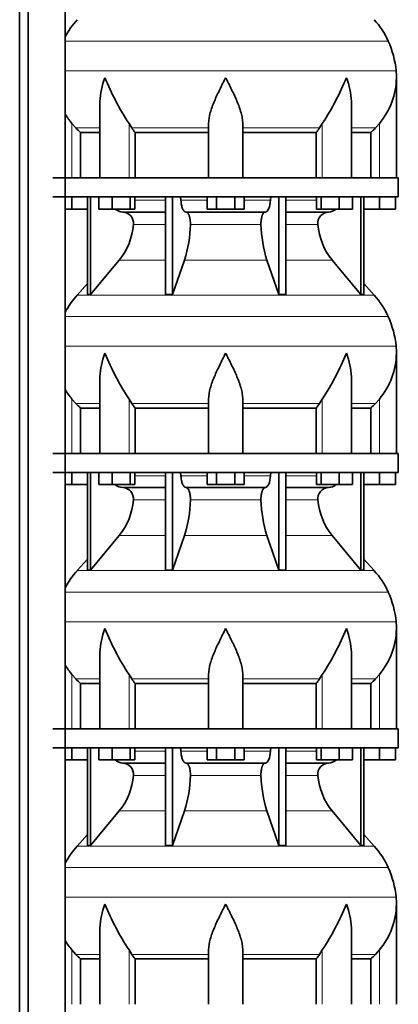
# Model space of a CAD drawing. Header units: millimetres. Extents: x 166 to 773, y -2002 to 1723.
# Tile 16 of 21: x 507 to 707, y 175 to 693. Entities that reach past the tile are written whole.
import ezdxf

# ---------------------------------------------------------------- set-up
doc = ezdxf.new("R2010")
doc.units = ezdxf.units.MM
doc.layers.add('LOW_134-9', color=7, linetype='Continuous')
doc.layers.add('VSI134_DIFFUSORE', color=7, linetype='Continuous')

# ---------------------------------------------------------------- blocks, each defined once
blk = doc.blocks.new('SE3')
at = {"layer": 'LOW_134-9', "color": 7, "linetype": 'Continuous', "lineweight": 35}
for p, q in [((507.09, -111.82), (507.09, 1209.68)), ((511.64, -111.82), (511.64, 1209.68)), ((531.03, 1209.68), (531.03, -111.82)), ((531.1, 744.68), (531.1, 609.68)), ((531.1, 599.68), (531.1, 464.68)), ((531.1, 454.68), (531.1, 319.68)), ((531.1, 309.68), (531.1, 174.68))]:
    blk.add_line(p, q, dxfattribs=at)
at = {"layer": 'VSI134_DIFFUSORE', "color": 4, "linetype": 'Continuous', "lineweight": 9}
for p, q in [((701.33, 681.67), (531.1, 681.67)), ((531.1, 666.04), (705.49, 666.04)), ((534.66, 609.68), (534.66, 638.28)), ((564.75, 609.68), (564.75, 638.28)), ((666.57, 609.68), (666.57, 638.28)), ((696.66, 609.68), (696.66, 638.28)), ((549.38, 635.98), (536.67, 635.98)), ((606.66, 635.98), (566.17, 635.98)), ((624.66, 635.98), (665.15, 635.98)), ((681.94, 635.98), (694.65, 635.98)), ((567.87, 597.91), (583.96, 597.91)), ((592.09, 597.91), (605.85, 597.91)), ((625.48, 597.91), (639.23, 597.91)), ((647.36, 597.91), (663.46, 597.91)), ((583.96, 585.14), (567.03, 585.14)), ((634.27, 585.14), (597.05, 585.14)), ((664.29, 585.14), (647.36, 585.14)), ((559.52, 566.44), (583.96, 566.44)), ((593.94, 566.44), (637.38, 566.44)), ((647.36, 566.44), (671.8, 566.44)), ((537.36, 547.93), (693.96, 547.93)), ((701.33, 536.67), (531.1, 536.67)), ((531.1, 521.04), (705.49, 521.04)), ((534.66, 464.68), (534.66, 493.28)), ((564.75, 464.68), (564.75, 493.28)), ((666.57, 464.68), (666.57, 493.28)), ((696.66, 464.68), (696.66, 493.28)), ((549.38, 490.98), (536.67, 490.98)), ((606.66, 490.98), (566.17, 490.98)), ((624.66, 490.98), (665.15, 490.98)), ((681.94, 490.98), (694.65, 490.98)), ((567.87, 452.91), (583.96, 452.91)), ((592.09, 452.91), (605.85, 452.91)), ((625.48, 452.91), (639.23, 452.91)), ((647.36, 452.91), (663.46, 452.91)), ((583.96, 440.14), (567.03, 440.14)), ((634.27, 440.14), (597.05, 440.14)), ((664.29, 440.14), (647.36, 440.14)), ((559.52, 421.44), (583.96, 421.44)), ((593.94, 421.44), (637.38, 421.44)), ((647.36, 421.44), (671.8, 421.44)), ((537.36, 402.93), (693.96, 402.93)), ((701.33, 391.67), (531.1, 391.67)), ((531.1, 376.04), (705.49, 376.04)), ((534.66, 319.68), (534.66, 348.28)), ((564.75, 319.68), (564.75, 348.28)), ((666.57, 319.68), (666.57, 348.28)), ((696.66, 319.68), (696.66, 348.28)), ((549.38, 345.98), (536.67, 345.98)), ((606.66, 345.98), (566.17, 345.98)), ((624.66, 345.98), (665.15, 345.98)), ((681.94, 345.98), (694.65, 345.98)), ((567.87, 307.91), (583.96, 307.91)), ((592.09, 307.91), (605.85, 307.91)), ((625.48, 307.91), (639.23, 307.91)), ((647.36, 307.91), (663.46, 307.91)), ((583.96, 295.14), (567.03, 295.14)), ((634.27, 295.14), (597.05, 295.14)), ((664.29, 295.14), (647.36, 295.14)), ((559.52, 276.44), (583.96, 276.44)), ((593.94, 276.44), (637.38, 276.44)), ((647.36, 276.44), (671.8, 276.44)), ((537.36, 257.93), (693.96, 257.93)), ((701.33, 246.67), (531.1, 246.67)), ((531.1, 231.04), (705.49, 231.04)), ((534.66, 174.68), (534.66, 203.28)), ((564.75, 174.68), (564.75, 203.28)), ((666.57, 174.68), (666.57, 203.28)), ((696.66, 174.68), (696.66, 203.28)), ((549.38, 200.98), (536.67, 200.98)), ((606.66, 200.98), (566.17, 200.98)), ((624.66, 200.98), (665.15, 200.98)), ((681.94, 200.98), (694.65, 200.98))]:
    blk.add_line(p, q, dxfattribs=at)
at = {"layer": 'VSI134_DIFFUSORE', "color": 7, "linetype": 'Continuous', "lineweight": 35}
for p, q in [((705.66, 609.68), (705.66, 662.42)), ((549.38, 649.04), (549.38, 609.68)), ((681.94, 609.68), (681.94, 649.04)), ((536.67, 635.98), (534.66, 638.28)), ((566.17, 635.98), (564.75, 638.28)), ((606.66, 609.68), (606.66, 638.28)), ((624.66, 609.68), (624.66, 638.28)), ((666.57, 638.28), (665.15, 635.98)), ((696.66, 638.28), (694.65, 635.98)), ((539.19, 633.54), (549.38, 633.54)), ((539.19, 609.68), (539.19, 633.54)), ((567.95, 633.54), (606.66, 633.54)), ((567.95, 609.68), (567.95, 633.54)), ((624.66, 633.54), (663.37, 633.54)), ((663.37, 633.54), (663.37, 609.68)), ((681.94, 633.54), (692.13, 633.54)), ((692.13, 633.54), (692.13, 609.68)), ((706.66, 609.68), (524.66, 609.68)), ((706.66, 599.68), (706.66, 609.68)), ((524.66, 599.68), (706.66, 599.68)), ((534.66, 593.28), (534.66, 599.68)), ((542.83, 599.68), (542.83, 548.23)), ((544.36, 599.68), (544.36, 548.23)), ((548.9, 593.28), (548.9, 599.68)), ((555.84, 593.28), (555.84, 599.68)), ((565.32, 593.28), (565.32, 599.68)), ((567.87, 593.28), (567.87, 599.68)), ((583.96, 599.68), (583.96, 548.23)), ((587.66, 599.68), (587.66, 548.23)), ((605.85, 593.28), (605.85, 599.68)), ((610.75, 593.28), (610.75, 599.68)), ((620.57, 593.28), (620.57, 599.68)), ((625.48, 593.28), (625.48, 599.68)), ((643.66, 599.68), (643.66, 548.23)), ((647.36, 599.68), (647.36, 548.23)), ((663.46, 593.28), (663.46, 599.68)), ((666, 593.28), (666, 599.68)), ((675.48, 593.28), (675.48, 599.68)), ((682.42, 593.28), (682.42, 599.68)), ((686.96, 599.68), (686.96, 548.23)), ((688.49, 599.68), (688.49, 548.23)), ((696.66, 593.28), (696.66, 599.68)), ((705.16, 593.28), (705.16, 599.68)), ((534.66, 593.28), (531.1, 593.28)), ((542.83, 593.28), (534.66, 593.28)), ((555.84, 593.28), (548.9, 593.28)), ((565.32, 593.28), (555.84, 593.28)), ((561.49, 591.68), (583.96, 591.68)), ((567.87, 593.28), (565.32, 593.28)), ((594.75, 591.68), (636.57, 591.68)), ((610.75, 593.28), (605.85, 593.28)), ((620.57, 593.28), (610.75, 593.28)), ((625.48, 593.28), (620.57, 593.28)), ((647.36, 591.68), (669.83, 591.68)), ((666, 593.28), (663.46, 593.28)), ((675.48, 593.28), (666, 593.28)), ((682.42, 593.28), (675.48, 593.28)), ((696.66, 593.28), (688.49, 593.28)), ((705.16, 593.28), (696.66, 593.28)), ((544.36, 548.23), (559.52, 566.44)), ((587.66, 548.23), (593.94, 566.44)), ((637.38, 566.44), (643.66, 548.23)), ((671.8, 566.44), (686.96, 548.23)), ((542.83, 554), (537.36, 547.93)), ((693.96, 547.93), (688.49, 554)), ((542.83, 548.23), (544.36, 548.23)), ((583.96, 548.23), (587.66, 548.23)), ((643.66, 548.23), (647.36, 548.23)), ((686.96, 548.23), (688.49, 548.23)), ((705.66, 464.68), (705.66, 517.42)), ((549.38, 504.04), (549.38, 464.68)), ((681.94, 464.68), (681.94, 504.04)), ((536.67, 490.98), (534.66, 493.28)), ((566.17, 490.98), (564.75, 493.28)), ((606.66, 464.68), (606.66, 493.28)), ((624.66, 464.68), (624.66, 493.28)), ((666.57, 493.28), (665.15, 490.98)), ((696.66, 493.28), (694.65, 490.98)), ((539.19, 488.54), (549.38, 488.54)), ((539.19, 464.68), (539.19, 488.54)), ((567.95, 488.54), (606.66, 488.54)), ((567.95, 464.68), (567.95, 488.54)), ((624.66, 488.54), (663.37, 488.54)), ((663.37, 488.54), (663.37, 464.68)), ((681.94, 488.54), (692.13, 488.54)), ((692.13, 488.54), (692.13, 464.68)), ((706.66, 464.68), (524.66, 464.68)), ((706.66, 454.68), (706.66, 464.68)), ((524.66, 454.68), (706.66, 454.68)), ((534.66, 448.28), (534.66, 454.68)), ((542.83, 454.68), (542.83, 403.23)), ((544.36, 454.68), (544.36, 403.23)), ((548.9, 448.28), (548.9, 454.68)), ((555.84, 448.28), (555.84, 454.68)), ((565.32, 448.28), (565.32, 454.68)), ((567.87, 448.28), (567.87, 454.68)), ((583.96, 454.68), (583.96, 403.23)), ((587.66, 454.68), (587.66, 403.23)), ((605.85, 448.28), (605.85, 454.68)), ((610.75, 448.28), (610.75, 454.68)), ((620.57, 448.28), (620.57, 454.68)), ((625.48, 448.28), (625.48, 454.68)), ((643.66, 454.68), (643.66, 403.23)), ((647.36, 454.68), (647.36, 403.23)), ((663.46, 448.28), (663.46, 454.68)), ((666, 448.28), (666, 454.68)), ((675.48, 448.28), (675.48, 454.68)), ((682.42, 448.28), (682.42, 454.68)), ((686.96, 454.68), (686.96, 403.23)), ((688.49, 454.68), (688.49, 403.23)), ((696.66, 448.28), (696.66, 454.68)), ((705.16, 448.28), (705.16, 454.68)), ((534.66, 448.28), (531.1, 448.28)), ((542.83, 448.28), (534.66, 448.28)), ((555.84, 448.28), (548.9, 448.28)), ((565.32, 448.28), (555.84, 448.28)), ((561.49, 446.68), (583.96, 446.68)), ((567.87, 448.28), (565.32, 448.28)), ((594.75, 446.68), (636.57, 446.68)), ((610.75, 448.28), (605.85, 448.28)), ((620.57, 448.28), (610.75, 448.28)), ((625.48, 448.28), (620.57, 448.28)), ((647.36, 446.68), (669.83, 446.68)), ((666, 448.28), (663.46, 448.28)), ((675.48, 448.28), (666, 448.28)), ((682.42, 448.28), (675.48, 448.28)), ((696.66, 448.28), (688.49, 448.28)), ((705.16, 448.28), (696.66, 448.28)), ((544.36, 403.23), (559.52, 421.44)), ((587.66, 403.23), (593.94, 421.44)), ((637.38, 421.44), (643.66, 403.23)), ((671.8, 421.44), (686.96, 403.23)), ((542.83, 409), (537.36, 402.93)), ((693.96, 402.93), (688.49, 409)), ((542.83, 403.23), (544.36, 403.23)), ((583.96, 403.23), (587.66, 403.23)), ((643.66, 403.23), (647.36, 403.23)), ((686.96, 403.23), (688.49, 403.23)), ((705.66, 319.68), (705.66, 372.42)), ((549.38, 359.04), (549.38, 319.68)), ((681.94, 319.68), (681.94, 359.04)), ((536.67, 345.98), (534.66, 348.28)), ((566.17, 345.98), (564.75, 348.28)), ((606.66, 319.68), (606.66, 348.28)), ((624.66, 319.68), (624.66, 348.28)), ((666.57, 348.28), (665.15, 345.98)), ((696.66, 348.28), (694.65, 345.98)), ((539.19, 343.54), (549.38, 343.54)), ((539.19, 319.68), (539.19, 343.54)), ((567.95, 343.54), (606.66, 343.54)), ((567.95, 319.68), (567.95, 343.54)), ((624.66, 343.54), (663.37, 343.54)), ((663.37, 343.54), (663.37, 319.68)), ((681.94, 343.54), (692.13, 343.54)), ((692.13, 343.54), (692.13, 319.68)), ((706.66, 319.68), (524.66, 319.68)), ((706.66, 309.68), (706.66, 319.68)), ((524.66, 309.68), (706.66, 309.68)), ((534.66, 303.28), (534.66, 309.68)), ((542.83, 309.68), (542.83, 258.23)), ((544.36, 309.68), (544.36, 258.23)), ((548.9, 303.28), (548.9, 309.68)), ((555.84, 303.28), (555.84, 309.68)), ((565.32, 303.28), (565.32, 309.68)), ((567.87, 303.28), (567.87, 309.68)), ((583.96, 309.68), (583.96, 258.23)), ((587.66, 309.68), (587.66, 258.23)), ((605.85, 303.28), (605.85, 309.68)), ((610.75, 303.28), (610.75, 309.68)), ((620.57, 303.28), (620.57, 309.68)), ((625.48, 303.28), (625.48, 309.68)), ((643.66, 309.68), (643.66, 258.23)), ((647.36, 309.68), (647.36, 258.23)), ((663.46, 303.28), (663.46, 309.68)), ((666, 303.28), (666, 309.68)), ((675.48, 303.28), (675.48, 309.68)), ((682.42, 303.28), (682.42, 309.68)), ((686.96, 309.68), (686.96, 258.23)), ((688.49, 309.68), (688.49, 258.23)), ((696.66, 303.28), (696.66, 309.68)), ((705.16, 303.28), (705.16, 309.68)), ((534.66, 303.28), (531.1, 303.28)), ((542.83, 303.28), (534.66, 303.28)), ((555.84, 303.28), (548.9, 303.28)), ((565.32, 303.28), (555.84, 303.28)), ((561.49, 301.68), (583.96, 301.68)), ((567.87, 303.28), (565.32, 303.28)), ((594.75, 301.68), (636.57, 301.68)), ((610.75, 303.28), (605.85, 303.28)), ((620.57, 303.28), (610.75, 303.28)), ((625.48, 303.28), (620.57, 303.28)), ((647.36, 301.68), (669.83, 301.68)), ((666, 303.28), (663.46, 303.28)), ((675.48, 303.28), (666, 303.28)), ((682.42, 303.28), (675.48, 303.28)), ((696.66, 303.28), (688.49, 303.28)), ((705.16, 303.28), (696.66, 303.28)), ((544.36, 258.23), (559.52, 276.44)), ((587.66, 258.23), (593.94, 276.44)), ((637.38, 276.44), (643.66, 258.23)), ((671.8, 276.44), (686.96, 258.23)), ((542.83, 264), (537.36, 257.93)), ((693.96, 257.93), (688.49, 264)), ((542.83, 258.23), (544.36, 258.23)), ((583.96, 258.23), (587.66, 258.23)), ((643.66, 258.23), (647.36, 258.23)), ((686.96, 258.23), (688.49, 258.23)), ((705.66, 174.68), (705.66, 227.42)), ((549.38, 214.04), (549.38, 174.68)), ((681.94, 174.68), (681.94, 214.04)), ((536.67, 200.98), (534.66, 203.28)), ((566.17, 200.98), (564.75, 203.28)), ((606.66, 174.68), (606.66, 203.28)), ((624.66, 174.68), (624.66, 203.28)), ((666.57, 203.28), (665.15, 200.98)), ((696.66, 203.28), (694.65, 200.98)), ((539.19, 198.54), (549.38, 198.54)), ((539.19, 174.68), (539.19, 198.54)), ((567.95, 198.54), (606.66, 198.54)), ((567.95, 174.68), (567.95, 198.54)), ((624.66, 198.54), (663.37, 198.54)), ((663.37, 198.54), (663.37, 174.68)), ((681.94, 198.54), (692.13, 198.54)), ((692.13, 198.54), (692.13, 174.68))]:
    blk.add_line(p, q, dxfattribs=at)
for centre, radius, start, end in [((570.06, 663.48), 44, 138, 152.3158), ((661.26, 663.48), 44, 24.4088, 42), ((656.71, 661.42), 49, 5.4174, 24.4088), ((667.16, 662.41), 38.5, 359.9861, 5.4174), ((677.84, 713.35), 135.74, 202.0412, 213.5763), ((553.48, 713.35), 135.74, 326.4237, 337.9588), ((666.97, 663.09), 38.7, 320.1094, 358.9842), ((564.35, 663.09), 38.7, 210.5496, 219.8906), ((599.28, 658.2), 39.88, 213.8582, 218.2062), ((632.04, 658.2), 39.88, 321.7938, 326.1418), ((561.72, 598.36), 6.68, 229.5852, 268.0094), ((561.2, 585.82), 5.87, 353.3223, 87.2173), ((670.1, 585.84), 5.85, 92.5772, 186.8833), ((669.6, 598.36), 6.68, 271.9979, 310.3729), ((533.73, 587.66), 33.4, 320.5472, 355.6594), ((532.09, 586.34), 64.97, 342.1602, 358.9354), ((700.74, 586.59), 66.48, 181.2569, 197.6475), ((697.7, 587.71), 33.51, 184.3996, 219.3938), ((570.06, 518.48), 44, 138, 152.3158), ((661.26, 518.48), 44, 24.4088, 42), ((656.71, 516.42), 49, 5.4174, 24.4088), ((667.16, 517.41), 38.5, 359.9861, 5.4174), ((677.84, 568.35), 135.74, 202.0412, 213.5763), ((553.48, 568.35), 135.74, 326.4237, 337.9588), ((666.97, 518.09), 38.7, 320.1094, 358.9842), ((564.35, 518.09), 38.7, 210.5496, 219.8906), ((599.28, 513.2), 39.88, 213.8582, 218.2062), ((632.04, 513.2), 39.88, 321.7938, 326.1418), ((561.72, 453.36), 6.68, 229.5852, 268.0094), ((561.2, 440.82), 5.87, 353.3223, 87.2173), ((670.1, 440.84), 5.85, 92.5772, 186.8833), ((669.6, 453.36), 6.68, 271.9979, 310.3729), ((533.73, 442.66), 33.4, 320.5472, 355.6594), ((532.09, 441.34), 64.97, 342.1602, 358.9354), ((700.74, 441.59), 66.48, 181.2569, 197.6475), ((697.7, 442.71), 33.51, 184.3996, 219.3938), ((570.06, 373.48), 44, 138, 152.3158), ((661.26, 373.48), 44, 24.4088, 42), ((656.71, 371.42), 49, 5.4174, 24.4088), ((667.16, 372.41), 38.5, 359.9861, 5.4174), ((677.84, 423.35), 135.74, 202.0412, 213.5763), ((553.48, 423.35), 135.74, 326.4237, 337.9588), ((666.97, 373.09), 38.7, 320.1094, 358.9842), ((564.35, 373.09), 38.7, 210.5496, 219.8906), ((599.28, 368.2), 39.88, 213.8582, 218.2062), ((632.04, 368.2), 39.88, 321.7938, 326.1418), ((561.72, 308.36), 6.68, 229.5852, 268.0094), ((561.2, 295.82), 5.87, 353.3223, 87.2173), ((670.1, 295.84), 5.85, 92.5772, 186.8833), ((669.6, 308.36), 6.68, 271.9979, 310.3729), ((533.73, 297.66), 33.4, 320.5472, 355.6594), ((532.09, 296.34), 64.97, 342.1602, 358.9354), ((700.74, 296.59), 66.48, 181.2569, 197.6475), ((697.7, 297.71), 33.51, 184.3996, 219.3938), ((570.06, 228.48), 44, 138, 152.3158), ((661.26, 228.48), 44, 24.4088, 42), ((656.71, 226.42), 49, 5.4174, 24.4088), ((667.16, 227.41), 38.5, 359.9861, 5.4174), ((677.84, 278.35), 135.74, 202.0412, 213.5763), ((553.48, 278.35), 135.74, 326.4237, 337.9588), ((666.97, 228.09), 38.7, 320.1094, 358.9842), ((564.35, 228.09), 38.7, 210.5496, 219.8906), ((599.28, 223.2), 39.88, 213.8582, 218.2062), ((632.04, 223.2), 39.88, 321.7938, 326.1418)]:
    blk.add_arc(centre, radius, start, end, dxfattribs=at)
for points, knots in [([(549.38, 649.03), (549.38, 649.35), (549.39, 649.68), (549.54, 654.05), (550.53, 658.26), (552.02, 662.41)], [0.4601729, 0.4601729, 0.4601729, 0.4601729, 0.5, 0.5, 1, 1, 1, 1]), ([(606.66, 638.28), (606.66, 640.11), (607.02, 642.05), (608.12, 645.99), (608.86, 648), (610.58, 652.1), (611.54, 654.14), (613.04, 657.22), (613.55, 658.25), (614.6, 660.32), (615.13, 661.38), (615.66, 662.41)], [0, 0, 0, 0, 0.25, 0.25, 0.5, 0.5, 0.75, 0.75, 0.875, 0.875, 1, 1, 1, 1]), ([(624.66, 638.28), (624.66, 639.19), (624.57, 640.13), (624.26, 642.03), (624.04, 643), (623.62, 644.48), (623.47, 644.98), (623.15, 645.98), (622.98, 646.48), (622.44, 647.98), (622.04, 648.99), (621.2, 651.02), (620.74, 652.04), (619.8, 654.09), (619.3, 655.13), (618.29, 657.21), (617.77, 658.24), (616.99, 659.8), (616.72, 660.32), (616.32, 661.1), (616.19, 661.36), (615.93, 661.89), (615.79, 662.15), (615.66, 662.41)], [0, 0, 0, 0, 0.125, 0.125, 0.25, 0.25, 0.3125, 0.3125, 0.375, 0.375, 0.5, 0.5, 0.625, 0.625, 0.75, 0.75, 0.875, 0.875, 0.9375, 0.9375, 0.96875, 0.96875, 1, 1, 1, 1]), ([(681.94, 649.03), (681.94, 649.35), (681.93, 649.68), (681.78, 654.05), (680.79, 658.26), (679.3, 662.41)], [0.4601729, 0.4601729, 0.4601729, 0.4601729, 0.5, 0.5, 1, 1, 1, 1]), ([(591.33, 599.68), (591.37, 599.68), (591.42, 599.67), (591.51, 599.63), (591.56, 599.6), (591.69, 599.47), (591.77, 599.34), (591.91, 599.01), (591.96, 598.82), (592.05, 598.39), (592.08, 598.15), (592.09, 597.91)], [0, 0, 0, 0, 0.125, 0.125, 0.25, 0.25, 0.5, 0.5, 0.75, 0.75, 1, 1, 1, 1]), ([(594.75, 591.68), (594.59, 591.68), (594.43, 591.72), (594.19, 591.84), (594.11, 591.89), (593.95, 592), (593.87, 592.07), (593.64, 592.29), (593.5, 592.48), (593.22, 592.93), (593.09, 593.18), (592.85, 593.74), (592.73, 594.06), (592.53, 594.73), (592.45, 595.09), (592.3, 595.84), (592.23, 596.24), (592.14, 597.06), (592.11, 597.48), (592.09, 597.91)], [0, 0, 0, 0, 0.125, 0.125, 0.1875, 0.1875, 0.25, 0.25, 0.375, 0.375, 0.5, 0.5, 0.625, 0.625, 0.75, 0.75, 0.875, 0.875, 1, 1, 1, 1]), ([(639.23, 597.91), (639.16, 596.2), (638.84, 594.6), (637.87, 592.33), (637.22, 591.68), (636.57, 591.68)], [0, 0, 0, 0, 0.5, 0.5, 1, 1, 1, 1]), ([(639.23, 597.91), (639.24, 598.15), (639.27, 598.38), (639.33, 598.71), (639.36, 598.81), (639.42, 599), (639.45, 599.09), (639.52, 599.26), (639.56, 599.33), (639.63, 599.45), (639.68, 599.51), (639.76, 599.6), (639.81, 599.63), (639.9, 599.67), (639.95, 599.68), (639.99, 599.68)], [0, 0, 0, 0, 0.25, 0.25, 0.375, 0.375, 0.5, 0.5, 0.625, 0.625, 0.75, 0.75, 0.875, 0.875, 1, 1, 1, 1]), ([(594.75, 591.68), (594.83, 591.68), (594.91, 591.67), (595.07, 591.63), (595.15, 591.6), (595.38, 591.47), (595.53, 591.34), (595.83, 591), (595.96, 590.8), (596.16, 590.44), (596.22, 590.31), (596.34, 590.03), (596.4, 589.88), (596.56, 589.42), (596.65, 589.09), (596.78, 588.55), (596.81, 588.37), (596.88, 587.99), (596.91, 587.8), (596.99, 587.21), (597.02, 586.8), (597.06, 585.97), (597.06, 585.55), (597.05, 585.14)], [0, 0, 0, 0, 0.0625, 0.0625, 0.125, 0.125, 0.25, 0.25, 0.375, 0.375, 0.4375, 0.4375, 0.5, 0.5, 0.625, 0.625, 0.6875, 0.6875, 0.75, 0.75, 0.875, 0.875, 1, 1, 1, 1]), ([(634.27, 585.14), (634.26, 585.55), (634.26, 585.97), (634.29, 586.59), (634.3, 586.79), (634.34, 587.2), (634.36, 587.4), (634.44, 587.99), (634.5, 588.37), (634.63, 588.91), (634.67, 589.08), (634.77, 589.42), (634.87, 589.74), (634.98, 590.03), (635.1, 590.3), (635.16, 590.44), (635.36, 590.8), (635.5, 591.01), (635.79, 591.34), (635.94, 591.47), (636.25, 591.64), (636.41, 591.68), (636.57, 591.68)], [0, 0, 0, 0, 0.125, 0.125, 0.1875, 0.1875, 0.25, 0.25, 0.375, 0.375, 0.4375, 0.4375, 0.5, 0.5625, 0.5625, 0.625, 0.625, 0.75, 0.75, 0.875, 0.875, 1, 1, 1, 1]), ([(549.38, 504.03), (549.38, 504.35), (549.39, 504.68), (549.54, 509.05), (550.53, 513.26), (552.02, 517.41)], [0.4601729, 0.4601729, 0.4601729, 0.4601729, 0.5, 0.5, 1, 1, 1, 1]), ([(606.66, 493.28), (606.66, 495.11), (607.02, 497.05), (608.12, 500.99), (608.86, 503), (610.58, 507.1), (611.54, 509.14), (613.04, 512.22), (613.55, 513.25), (614.6, 515.32), (615.13, 516.38), (615.66, 517.41)], [0, 0, 0, 0, 0.25, 0.25, 0.5, 0.5, 0.75, 0.75, 0.875, 0.875, 1, 1, 1, 1]), ([(624.66, 493.28), (624.66, 494.19), (624.57, 495.13), (624.26, 497.03), (624.04, 498), (623.62, 499.48), (623.47, 499.98), (623.15, 500.98), (622.98, 501.48), (622.44, 502.98), (622.04, 503.99), (621.2, 506.02), (620.74, 507.04), (619.8, 509.09), (619.3, 510.13), (618.29, 512.21), (617.77, 513.24), (616.99, 514.8), (616.72, 515.32), (616.32, 516.1), (616.19, 516.36), (615.93, 516.89), (615.79, 517.15), (615.66, 517.41)], [0, 0, 0, 0, 0.125, 0.125, 0.25, 0.25, 0.3125, 0.3125, 0.375, 0.375, 0.5, 0.5, 0.625, 0.625, 0.75, 0.75, 0.875, 0.875, 0.9375, 0.9375, 0.96875, 0.96875, 1, 1, 1, 1]), ([(681.94, 504.03), (681.94, 504.35), (681.93, 504.68), (681.78, 509.05), (680.79, 513.26), (679.3, 517.41)], [0.4601729, 0.4601729, 0.4601729, 0.4601729, 0.5, 0.5, 1, 1, 1, 1]), ([(591.33, 454.68), (591.37, 454.68), (591.42, 454.67), (591.51, 454.63), (591.56, 454.6), (591.69, 454.47), (591.77, 454.34), (591.91, 454.01), (591.96, 453.82), (592.05, 453.39), (592.08, 453.15), (592.09, 452.91)], [0, 0, 0, 0, 0.125, 0.125, 0.25, 0.25, 0.5, 0.5, 0.75, 0.75, 1, 1, 1, 1]), ([(594.75, 446.68), (594.59, 446.68), (594.43, 446.72), (594.19, 446.84), (594.11, 446.89), (593.95, 447), (593.87, 447.07), (593.64, 447.29), (593.5, 447.48), (593.22, 447.93), (593.09, 448.18), (592.85, 448.74), (592.73, 449.06), (592.53, 449.73), (592.45, 450.09), (592.3, 450.84), (592.23, 451.24), (592.14, 452.06), (592.11, 452.48), (592.09, 452.91)], [0, 0, 0, 0, 0.125, 0.125, 0.1875, 0.1875, 0.25, 0.25, 0.375, 0.375, 0.5, 0.5, 0.625, 0.625, 0.75, 0.75, 0.875, 0.875, 1, 1, 1, 1]), ([(639.23, 452.91), (639.16, 451.2), (638.84, 449.6), (637.87, 447.33), (637.22, 446.68), (636.57, 446.68)], [0, 0, 0, 0, 0.5, 0.5, 1, 1, 1, 1]), ([(639.23, 452.91), (639.24, 453.15), (639.27, 453.38), (639.33, 453.71), (639.36, 453.81), (639.42, 454), (639.45, 454.09), (639.52, 454.26), (639.56, 454.33), (639.63, 454.45), (639.68, 454.51), (639.76, 454.6), (639.81, 454.63), (639.9, 454.67), (639.95, 454.68), (639.99, 454.68)], [0, 0, 0, 0, 0.25, 0.25, 0.375, 0.375, 0.5, 0.5, 0.625, 0.625, 0.75, 0.75, 0.875, 0.875, 1, 1, 1, 1]), ([(594.75, 446.68), (594.83, 446.68), (594.91, 446.67), (595.07, 446.63), (595.15, 446.6), (595.38, 446.47), (595.53, 446.34), (595.83, 446), (595.96, 445.8), (596.16, 445.44), (596.22, 445.31), (596.34, 445.03), (596.4, 444.88), (596.56, 444.42), (596.65, 444.09), (596.78, 443.55), (596.81, 443.37), (596.88, 442.99), (596.91, 442.8), (596.99, 442.21), (597.02, 441.8), (597.06, 440.97), (597.06, 440.55), (597.05, 440.14)], [0, 0, 0, 0, 0.0625, 0.0625, 0.125, 0.125, 0.25, 0.25, 0.375, 0.375, 0.4375, 0.4375, 0.5, 0.5, 0.625, 0.625, 0.6875, 0.6875, 0.75, 0.75, 0.875, 0.875, 1, 1, 1, 1]), ([(634.27, 440.14), (634.26, 440.55), (634.26, 440.97), (634.29, 441.59), (634.3, 441.79), (634.34, 442.2), (634.36, 442.4), (634.44, 442.99), (634.5, 443.37), (634.63, 443.91), (634.67, 444.08), (634.77, 444.42), (634.87, 444.74), (634.98, 445.03), (635.1, 445.3), (635.16, 445.44), (635.36, 445.8), (635.5, 446.01), (635.79, 446.34), (635.94, 446.47), (636.25, 446.64), (636.41, 446.68), (636.57, 446.68)], [0, 0, 0, 0, 0.125, 0.125, 0.1875, 0.1875, 0.25, 0.25, 0.375, 0.375, 0.4375, 0.4375, 0.5, 0.5625, 0.5625, 0.625, 0.625, 0.75, 0.75, 0.875, 0.875, 1, 1, 1, 1]), ([(549.38, 359.03), (549.38, 359.35), (549.39, 359.68), (549.54, 364.05), (550.53, 368.26), (552.02, 372.41)], [0.4601729, 0.4601729, 0.4601729, 0.4601729, 0.5, 0.5, 1, 1, 1, 1]), ([(606.66, 348.28), (606.66, 350.11), (607.02, 352.05), (608.12, 355.99), (608.86, 358), (610.58, 362.1), (611.54, 364.14), (613.04, 367.22), (613.55, 368.25), (614.6, 370.32), (615.13, 371.38), (615.66, 372.41)], [0, 0, 0, 0, 0.25, 0.25, 0.5, 0.5, 0.75, 0.75, 0.875, 0.875, 1, 1, 1, 1]), ([(624.66, 348.28), (624.66, 349.19), (624.57, 350.13), (624.26, 352.03), (624.04, 353), (623.62, 354.48), (623.47, 354.98), (623.15, 355.98), (622.98, 356.48), (622.44, 357.98), (622.04, 358.99), (621.2, 361.02), (620.74, 362.04), (619.8, 364.09), (619.3, 365.13), (618.29, 367.21), (617.77, 368.24), (616.99, 369.8), (616.72, 370.32), (616.32, 371.1), (616.19, 371.36), (615.93, 371.89), (615.79, 372.15), (615.66, 372.41)], [0, 0, 0, 0, 0.125, 0.125, 0.25, 0.25, 0.3125, 0.3125, 0.375, 0.375, 0.5, 0.5, 0.625, 0.625, 0.75, 0.75, 0.875, 0.875, 0.9375, 0.9375, 0.96875, 0.96875, 1, 1, 1, 1]), ([(681.94, 359.03), (681.94, 359.35), (681.93, 359.68), (681.78, 364.05), (680.79, 368.26), (679.3, 372.41)], [0.4601729, 0.4601729, 0.4601729, 0.4601729, 0.5, 0.5, 1, 1, 1, 1]), ([(591.33, 309.68), (591.37, 309.68), (591.42, 309.67), (591.51, 309.63), (591.56, 309.6), (591.69, 309.47), (591.77, 309.34), (591.91, 309.01), (591.96, 308.82), (592.05, 308.39), (592.08, 308.15), (592.09, 307.91)], [0, 0, 0, 0, 0.125, 0.125, 0.25, 0.25, 0.5, 0.5, 0.75, 0.75, 1, 1, 1, 1]), ([(594.75, 301.68), (594.59, 301.68), (594.43, 301.72), (594.19, 301.84), (594.11, 301.89), (593.95, 302), (593.87, 302.07), (593.64, 302.29), (593.5, 302.48), (593.22, 302.93), (593.09, 303.18), (592.85, 303.74), (592.73, 304.06), (592.53, 304.73), (592.45, 305.09), (592.3, 305.84), (592.23, 306.24), (592.14, 307.06), (592.11, 307.48), (592.09, 307.91)], [0, 0, 0, 0, 0.125, 0.125, 0.1875, 0.1875, 0.25, 0.25, 0.375, 0.375, 0.5, 0.5, 0.625, 0.625, 0.75, 0.75, 0.875, 0.875, 1, 1, 1, 1]), ([(639.23, 307.91), (639.16, 306.2), (638.84, 304.6), (637.87, 302.33), (637.22, 301.68), (636.57, 301.68)], [0, 0, 0, 0, 0.5, 0.5, 1, 1, 1, 1]), ([(639.23, 307.91), (639.24, 308.15), (639.27, 308.38), (639.33, 308.71), (639.36, 308.81), (639.42, 309), (639.45, 309.09), (639.52, 309.26), (639.56, 309.33), (639.63, 309.45), (639.68, 309.51), (639.76, 309.6), (639.81, 309.63), (639.9, 309.67), (639.95, 309.68), (639.99, 309.68)], [0, 0, 0, 0, 0.25, 0.25, 0.375, 0.375, 0.5, 0.5, 0.625, 0.625, 0.75, 0.75, 0.875, 0.875, 1, 1, 1, 1]), ([(594.75, 301.68), (594.83, 301.68), (594.91, 301.67), (595.07, 301.63), (595.15, 301.6), (595.38, 301.47), (595.53, 301.34), (595.83, 301), (595.96, 300.8), (596.16, 300.44), (596.22, 300.31), (596.34, 300.03), (596.4, 299.88), (596.56, 299.42), (596.65, 299.09), (596.78, 298.55), (596.81, 298.37), (596.88, 297.99), (596.91, 297.8), (596.99, 297.21), (597.02, 296.8), (597.06, 295.97), (597.06, 295.55), (597.05, 295.14)], [0, 0, 0, 0, 0.0625, 0.0625, 0.125, 0.125, 0.25, 0.25, 0.375, 0.375, 0.4375, 0.4375, 0.5, 0.5, 0.625, 0.625, 0.6875, 0.6875, 0.75, 0.75, 0.875, 0.875, 1, 1, 1, 1]), ([(634.27, 295.14), (634.26, 295.55), (634.26, 295.97), (634.29, 296.59), (634.3, 296.79), (634.34, 297.2), (634.36, 297.4), (634.44, 297.99), (634.5, 298.37), (634.63, 298.91), (634.67, 299.08), (634.77, 299.42), (634.87, 299.74), (634.98, 300.03), (635.1, 300.3), (635.16, 300.44), (635.36, 300.8), (635.5, 301.01), (635.79, 301.34), (635.94, 301.47), (636.25, 301.64), (636.41, 301.68), (636.57, 301.68)], [0, 0, 0, 0, 0.125, 0.125, 0.1875, 0.1875, 0.25, 0.25, 0.375, 0.375, 0.4375, 0.4375, 0.5, 0.5625, 0.5625, 0.625, 0.625, 0.75, 0.75, 0.875, 0.875, 1, 1, 1, 1]), ([(549.38, 214.03), (549.38, 214.35), (549.39, 214.68), (549.54, 219.05), (550.53, 223.26), (552.02, 227.41)], [0.4601729, 0.4601729, 0.4601729, 0.4601729, 0.5, 0.5, 1, 1, 1, 1]), ([(606.66, 203.28), (606.66, 205.11), (607.02, 207.05), (608.12, 210.99), (608.86, 213), (610.58, 217.1), (611.54, 219.14), (613.04, 222.22), (613.55, 223.25), (614.6, 225.32), (615.13, 226.38), (615.66, 227.41)], [0, 0, 0, 0, 0.25, 0.25, 0.5, 0.5, 0.75, 0.75, 0.875, 0.875, 1, 1, 1, 1]), ([(624.66, 203.28), (624.66, 204.19), (624.57, 205.13), (624.26, 207.03), (624.04, 208), (623.62, 209.48), (623.47, 209.98), (623.15, 210.98), (622.98, 211.48), (622.44, 212.98), (622.04, 213.99), (621.2, 216.02), (620.74, 217.04), (619.8, 219.09), (619.3, 220.13), (618.29, 222.21), (617.77, 223.24), (616.99, 224.8), (616.72, 225.32), (616.32, 226.1), (616.19, 226.36), (615.93, 226.89), (615.79, 227.15), (615.66, 227.41)], [0, 0, 0, 0, 0.125, 0.125, 0.25, 0.25, 0.3125, 0.3125, 0.375, 0.375, 0.5, 0.5, 0.625, 0.625, 0.75, 0.75, 0.875, 0.875, 0.9375, 0.9375, 0.96875, 0.96875, 1, 1, 1, 1]), ([(681.94, 214.03), (681.94, 214.35), (681.93, 214.68), (681.78, 219.05), (680.79, 223.26), (679.3, 227.41)], [0.4601729, 0.4601729, 0.4601729, 0.4601729, 0.5, 0.5, 1, 1, 1, 1])]:
    blk.add_open_spline(points, degree=3, knots=knots, dxfattribs=at)
for points in [[(539.19, 633.54), (538.32, 634.32), (537.48, 635.14), (536.67, 635.98)], [(694.65, 635.98), (693.84, 635.14), (693, 634.32), (692.13, 633.54)], [(539.19, 488.54), (538.32, 489.32), (537.48, 490.14), (536.67, 490.98)], [(694.65, 490.98), (693.84, 490.14), (693, 489.32), (692.13, 488.54)], [(539.19, 343.54), (538.32, 344.32), (537.48, 345.14), (536.67, 345.98)], [(694.65, 345.98), (693.84, 345.14), (693, 344.32), (692.13, 343.54)], [(539.19, 198.54), (538.32, 199.32), (537.48, 200.14), (536.67, 200.98)], [(694.65, 200.98), (693.84, 200.14), (693, 199.32), (692.13, 198.54)]]:
    blk.add_open_spline(points, degree=3, dxfattribs=at)

msp = doc.modelspace()

# ---------------------------------------------------------------- block references
msp.add_blockref('SE3', (0, 0))

doc.saveas('drawing.dxf')
